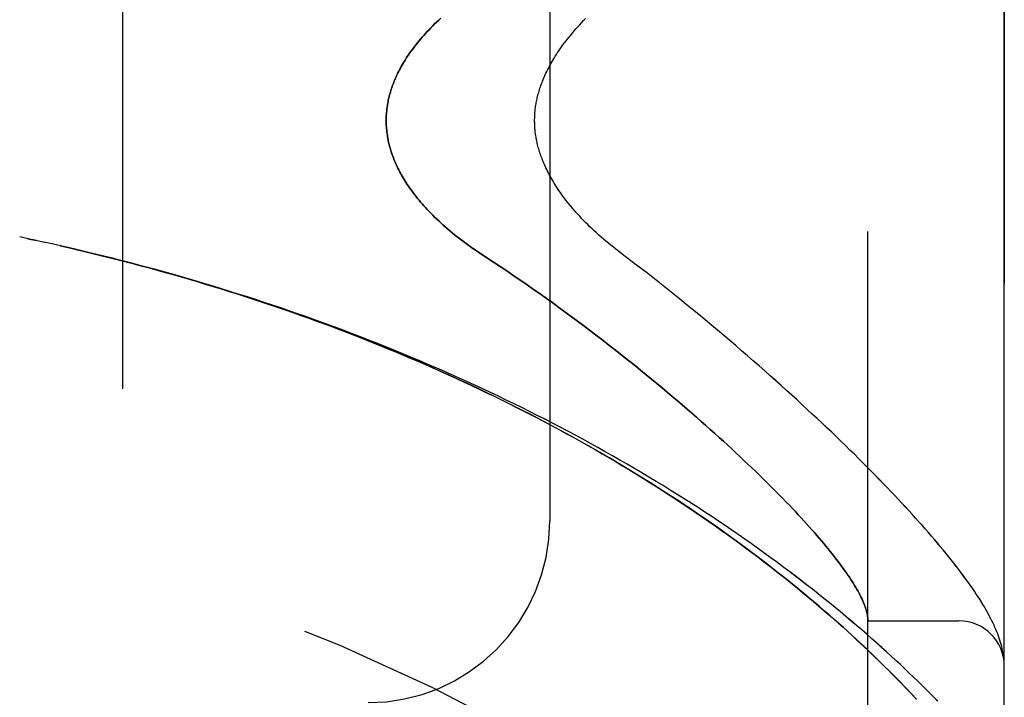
# Model space of a CAD drawing. Header units: inches. Extents: x 0 to 212, y 0 to 138.
# Tile 245 of 256: x 112.627 to 113.981, y 59.153 to 60.084. Entities that reach past the tile are written whole.
import ezdxf

# ---------------------------------------------------------------- set-up
doc = ezdxf.new("R2010")
doc.units = ezdxf.units.IN
doc.header["$LTSCALE"] = 11.6875
doc.header["$MEASUREMENT"] = 0
doc.linetypes.add('HIDDEN', pattern=[0.2, 0.1, -0.1])
doc.layers.add('LEFTHAND_DOOR_ASSEMBLY', color=7, linetype='CONTINUOUS')
doc.layers.add('RIGHTHAND_DOOR_ASSEMBLY', color=7, linetype='CONTINUOUS')

msp = doc.modelspace()

# ---------------------------------------------------------------- linework, layer by layer
at = {"layer": 'LEFTHAND_DOOR_ASSEMBLY', "color": 8, "linetype": 'HIDDEN'}
for p, q in [((113.7932, 58.6246), (113.7932, 61.2671)), ((113.9807, 59.0008), (113.9807, 60.8908)), ((112.7682, 60.7458), (112.7682, 59.1458)), ((113.3557, 60.4958), (113.3557, 59.3958)), ((112.6382, 59.7834), (112.6267, 59.7858)), ((112.6498, 59.7809), (112.6378, 59.7834)), ((112.6614, 59.7784), (112.649, 59.7811)), ((112.673, 59.7758), (112.6601, 59.7786)), ((113.7932, 59.2583), (113.9182, 59.2583)), ((113.9799, 59.2081), (113.9797, 59.2092)), ((113.98, 59.2074), (113.9799, 59.2081)), ((113.9801, 59.2067), (113.98, 59.2074)), ((113.9803, 59.205), (113.9802, 59.2057)), ((113.9803, 59.2044), (113.9803, 59.205)), ((113.9804, 59.2037), (113.9803, 59.2044)), ((113.9804, 59.203), (113.9804, 59.2037)), ((113.8382, 59.1733), (113.8302, 59.1814)), ((113.8458, 59.1654), (113.8382, 59.1733)), ((113.8531, 59.1577), (113.8458, 59.1654)), ((113.86, 59.1503), (113.8531, 59.1577))]:
    msp.add_line(p, q, dxfattribs=at)
for points in [[(113.2058, 60.0865), (113.2029, 60.0838), (113.2001, 60.0811), (113.1973, 60.0785), (113.1947, 60.0758), (113.1921, 60.0732), (113.1896, 60.0706), (113.1871, 60.068), (113.1847, 60.0654), (113.1824, 60.0628), (113.1802, 60.0603), (113.178, 60.0578), (113.1759, 60.0552), (113.1738, 60.0528), (113.1719, 60.0503), (113.17, 60.0478), (113.1681, 60.0454), (113.1663, 60.043), (113.1646, 60.0406), (113.1629, 60.0382), (113.1613, 60.0359), (113.1597, 60.0336), (113.1582, 60.0313), (113.1568, 60.029), (113.1554, 60.0267), (113.154, 60.0245), (113.1527, 60.0223), (113.1515, 60.0201), (113.1503, 60.0179), (113.1491, 60.0157), (113.148, 60.0136), (113.1469, 60.0114), (113.1459, 60.0093), (113.1449, 60.0072), (113.144, 60.0051), (113.1431, 60.003), (113.1422, 60.001), (113.1414, 59.999), (113.1406, 59.9969), (113.1398, 59.9949), (113.1391, 59.9929), (113.1384, 59.9909), (113.1377, 59.989), (113.1371, 59.987), (113.1365, 59.9851), (113.136, 59.9831), (113.1354, 59.9812), (113.1349, 59.9793), (113.1345, 59.9774), (113.134, 59.9755), (113.1336, 59.9736), (113.1333, 59.9717), (113.1329, 59.9698), (113.1326, 59.9679), (113.1323, 59.966), (113.132, 59.9642), (113.1318, 59.9623), (113.1315, 59.9605), (113.1314, 59.9586), (113.1312, 59.9568), (113.1311, 59.955), (113.1309, 59.9531), (113.1308, 59.9513), (113.1308, 59.9495), (113.1307, 59.9476), (113.1307, 59.9458), (113.1307, 59.944), (113.1308, 59.9421), (113.1308, 59.9403), (113.1309, 59.9385), (113.1311, 59.9366), (113.1312, 59.9348), (113.1314, 59.933), (113.1315, 59.9311), (113.1318, 59.9293), (113.132, 59.9274), (113.1323, 59.9256), (113.1326, 59.9237), (113.1329, 59.9218), (113.1333, 59.9199), (113.1336, 59.918), (113.134, 59.9161), (113.1345, 59.9142), (113.1349, 59.9123), (113.1354, 59.9104), (113.136, 59.9085), (113.1365, 59.9065), (113.1371, 59.9046), (113.1377, 59.9026), (113.1384, 59.9007), (113.1391, 59.8987), (113.1398, 59.8967), (113.1406, 59.8947), (113.1414, 59.8926), (113.1422, 59.8906), (113.1431, 59.8886), (113.144, 59.8865), (113.1449, 59.8844), (113.1459, 59.8823), (113.1469, 59.8802), (113.148, 59.8781), (113.1491, 59.8759), (113.1503, 59.8737), (113.1515, 59.8715), (113.1527, 59.8693), (113.154, 59.8671), (113.1554, 59.8649), (113.1568, 59.8626), (113.1582, 59.8603), (113.1597, 59.858), (113.1613, 59.8557), (113.1629, 59.8534), (113.1646, 59.851), (113.1663, 59.8486), (113.1681, 59.8462), (113.17, 59.8438), (113.1719, 59.8413), (113.1738, 59.8388), (113.1759, 59.8364), (113.178, 59.8338), (113.1802, 59.8313), (113.1824, 59.8288), (113.1847, 59.8262), (113.1871, 59.8236), (113.1896, 59.821), (113.1921, 59.8184), (113.1947, 59.8158), (113.1973, 59.8131), (113.2001, 59.8105), (113.2029, 59.8078), (113.2058, 59.8051), (113.2088, 59.8024), (113.2118, 59.7997), (113.2149, 59.797), (113.2181, 59.7943), (113.2214, 59.7916), (113.2247, 59.7889), (113.2281, 59.7862), (113.2316, 59.7835), (113.2351, 59.7808), (113.2387, 59.7781), (113.2423, 59.7754), (113.246, 59.7728), (113.2498, 59.7701), (113.2536, 59.7675), (113.2575, 59.7649), (113.2706, 59.7564)], [(113.4595, 59.7591), (113.4465, 59.769), (113.4431, 59.7717), (113.4396, 59.7744), (113.4362, 59.7772), (113.4329, 59.78), (113.4296, 59.7828), (113.4263, 59.7856), (113.4231, 59.7884), (113.4199, 59.7913), (113.4168, 59.7941), (113.4138, 59.797), (113.4108, 59.7999), (113.4078, 59.8027), (113.405, 59.8056), (113.4022, 59.8085), (113.3994, 59.8113), (113.3968, 59.8142), (113.3942, 59.817), (113.3916, 59.8199), (113.3892, 59.8227), (113.3868, 59.8255), (113.3845, 59.8283), (113.3822, 59.8311), (113.38, 59.8338), (113.3779, 59.8365), (113.3758, 59.8392), (113.3738, 59.8419), (113.3719, 59.8446), (113.37, 59.8472), (113.3682, 59.8498), (113.3665, 59.8524), (113.3649, 59.8549), (113.3633, 59.8574), (113.3617, 59.8599), (113.3603, 59.8623), (113.3588, 59.8648), (113.3575, 59.8671), (113.3562, 59.8695), (113.3549, 59.8718), (113.3537, 59.8741), (113.3525, 59.8764), (113.3514, 59.8786), (113.3504, 59.8808), (113.3494, 59.883), (113.3484, 59.8852), (113.3475, 59.8873), (113.3466, 59.8894), (113.3458, 59.8915), (113.345, 59.8935), (113.3442, 59.8955), (113.3435, 59.8975), (113.3428, 59.8995), (113.3422, 59.9014), (113.3416, 59.9033), (113.341, 59.9052), (113.3404, 59.9071), (113.3399, 59.9089), (113.3394, 59.9107), (113.339, 59.9125), (113.3385, 59.9143), (113.3381, 59.9161), (113.3378, 59.9178), (113.3374, 59.9196), (113.3371, 59.9213), (113.3368, 59.923), (113.3365, 59.9247), (113.3362, 59.9263), (113.336, 59.928), (113.3358, 59.9297), (113.3356, 59.9313), (113.3354, 59.9329), (113.3353, 59.9346), (113.3352, 59.9362), (113.3351, 59.9378), (113.335, 59.9394), (113.3349, 59.941), (113.3349, 59.9426), (113.3348, 59.9442), (113.3348, 59.9458), (113.3348, 59.9474), (113.3349, 59.949), (113.3349, 59.9506), (113.335, 59.9522), (113.3351, 59.9538), (113.3352, 59.9554), (113.3353, 59.957), (113.3354, 59.9587), (113.3356, 59.9603), (113.3358, 59.9619), (113.336, 59.9636), (113.3362, 59.9652), (113.3365, 59.9669), (113.3368, 59.9686), (113.3371, 59.9703), (113.3374, 59.972), (113.3377, 59.9738), (113.3381, 59.9755), (113.3385, 59.9773), (113.339, 59.9791), (113.3394, 59.9809), (113.3399, 59.9827), (113.3404, 59.9845), (113.341, 59.9864), (113.3415, 59.9883), (113.3422, 59.9902), (113.3428, 59.9921), (113.3435, 59.9941), (113.3442, 59.9961), (113.345, 59.9981), (113.3458, 60.0001), (113.3466, 60.0022), (113.3475, 60.0043), (113.3484, 60.0064), (113.3494, 60.0086), (113.3504, 60.0108), (113.3514, 60.013), (113.3525, 60.0152), (113.3537, 60.0175), (113.3549, 60.0198), (113.3562, 60.0221), (113.3575, 60.0245), (113.3588, 60.0268), (113.3602, 60.0293), (113.3617, 60.0317), (113.3633, 60.0342), (113.3649, 60.0367), (113.3665, 60.0392), (113.3682, 60.0418), (113.37, 60.0444), (113.3719, 60.047), (113.3738, 60.0497), (113.3758, 60.0524), (113.3779, 60.0551), (113.38, 60.0578), (113.3822, 60.0605), (113.3844, 60.0633), (113.3868, 60.0661), (113.3892, 60.0689), (113.3916, 60.0717), (113.3942, 60.0746), (113.3968, 60.0774), (113.3994, 60.0803), (113.4022, 60.0831), (113.405, 60.086)], [(113.889, 59.1479), (113.8838, 59.1532), (113.8784, 59.1586), (113.873, 59.1641), (113.8674, 59.1696), (113.8617, 59.1752), (113.8559, 59.1808), (113.8499, 59.1865), (113.8439, 59.1922), (113.8378, 59.198), (113.8315, 59.2039), (113.8251, 59.2097), (113.8186, 59.2156), (113.812, 59.2216), (113.8053, 59.2276), (113.7985, 59.2336), (113.7916, 59.2397), (113.7846, 59.2458), (113.7774, 59.2519), (113.7702, 59.2581), (113.7629, 59.2642), (113.7554, 59.2704), (113.7479, 59.2766), (113.7402, 59.2829), (113.7325, 59.2891), (113.7247, 59.2954), (113.7168, 59.3016), (113.7087, 59.3079), (113.7006, 59.3142), (113.6924, 59.3204), (113.6842, 59.3267), (113.6758, 59.333), (113.6673, 59.3393), (113.6588, 59.3455), (113.6501, 59.3518), (113.6414, 59.3581), (113.6326, 59.3643), (113.6238, 59.3706), (113.6148, 59.3768), (113.6058, 59.383), (113.5967, 59.3892), (113.5875, 59.3954), (113.5783, 59.4015), (113.5689, 59.4077), (113.5596, 59.4138), (113.5501, 59.4199), (113.5406, 59.4259), (113.531, 59.432), (113.5214, 59.438), (113.5117, 59.444), (113.5019, 59.4499), (113.4921, 59.4559), (113.4822, 59.4618), (113.4722, 59.4676), (113.4623, 59.4735), (113.4522, 59.4792), (113.4421, 59.485), (113.432, 59.4907), (113.4217, 59.4964), (113.4115, 59.5021), (113.4012, 59.5077), (113.3909, 59.5133), (113.3805, 59.5188), (113.37, 59.5243), (113.3596, 59.5298), (113.349, 59.5352), (113.3385, 59.5406), (113.3279, 59.5459), (113.3172, 59.5512), (113.3066, 59.5564), (113.2958, 59.5616), (113.2851, 59.5668), (113.2743, 59.5719), (113.2635, 59.577), (113.2526, 59.582), (113.2418, 59.587), (113.2309, 59.5919), (113.2199, 59.5968), (113.2089, 59.6017), (113.1979, 59.6065), (113.1869, 59.6112), (113.1758, 59.6159), (113.1648, 59.6206), (113.1537, 59.6252), (113.1425, 59.6298), (113.1314, 59.6343), (113.1202, 59.6387), (113.109, 59.6432), (113.0978, 59.6475), (113.0865, 59.6519), (113.0752, 59.6562), (113.064, 59.6604), (113.0527, 59.6646), (113.0413, 59.6687), (113.03, 59.6728), (113.0186, 59.6768), (113.0073, 59.6808), (112.9959, 59.6848), (112.9845, 59.6887), (112.9731, 59.6925), (112.9616, 59.6963), (112.9502, 59.7001), (112.9387, 59.7038), (112.9273, 59.7074), (112.9158, 59.711), (112.9043, 59.7146), (112.8928, 59.7181), (112.8813, 59.7216), (112.8698, 59.725), (112.8582, 59.7284), (112.8467, 59.7317), (112.8352, 59.735), (112.8236, 59.7382), (112.812, 59.7414), (112.8005, 59.7445), (112.7889, 59.7476), (112.7773, 59.7506), (112.7658, 59.7536), (112.7542, 59.7565), (112.7426, 59.7594), (112.731, 59.7623), (112.7194, 59.7651), (112.7078, 59.7678), (112.6962, 59.7705), (112.6846, 59.7732), (112.6713, 59.7762)], [(113.8302, 59.1814), (113.826, 59.1857), (113.8217, 59.19), (113.8173, 59.1943), (113.8128, 59.1988), (113.8081, 59.2034), (113.8033, 59.208), (113.7984, 59.2127), (113.7933, 59.2176), (113.7881, 59.2225), (113.7827, 59.2276), (113.7772, 59.2327), (113.7714, 59.238), (113.7655, 59.2434), (113.7594, 59.249), (113.753, 59.2546), (113.7465, 59.2604), (113.7398, 59.2663), (113.733, 59.2722), (113.726, 59.2782), (113.7189, 59.2843), (113.7116, 59.2904), (113.7043, 59.2965), (113.6968, 59.3026), (113.6893, 59.3087), (113.6817, 59.3149), (113.674, 59.321), (113.6662, 59.3271), (113.6583, 59.3333), (113.6503, 59.3394), (113.6423, 59.3456), (113.6342, 59.3517), (113.626, 59.3578), (113.6177, 59.3639), (113.6093, 59.3701), (113.6009, 59.3761), (113.5924, 59.3822), (113.5838, 59.3883), (113.5751, 59.3943), (113.5664, 59.4004), (113.5576, 59.4064), (113.5487, 59.4124), (113.5398, 59.4183), (113.5308, 59.4243), (113.5218, 59.4302), (113.5126, 59.436), (113.5035, 59.4419), (113.4942, 59.4477), (113.4849, 59.4535), (113.4756, 59.4593), (113.4662, 59.465), (113.4567, 59.4707), (113.4472, 59.4764), (113.4377, 59.4821), (113.4281, 59.4877), (113.4184, 59.4932), (113.4087, 59.4988), (113.3989, 59.5042), (113.3891, 59.5097), (113.3793, 59.5151), (113.3694, 59.5205), (113.3595, 59.5258), (113.3495, 59.5311), (113.3395, 59.5364), (113.3294, 59.5416), (113.3193, 59.5468), (113.3092, 59.5519), (113.299, 59.557), (113.2888, 59.5621), (113.2786, 59.5671), (113.2683, 59.5721), (113.258, 59.577), (113.2477, 59.5819), (113.2373, 59.5867), (113.2269, 59.5915), (113.2165, 59.5962), (113.206, 59.6009), (113.1955, 59.6056), (113.185, 59.6102), (113.1745, 59.6148), (113.1639, 59.6193), (113.1533, 59.6238), (113.1427, 59.6282), (113.1321, 59.6326), (113.1214, 59.637), (113.1107, 59.6413), (113.1, 59.6455), (113.0893, 59.6497), (113.0785, 59.6539), (113.0677, 59.658), (113.0569, 59.6621), (113.0461, 59.6661), (113.0353, 59.6701), (113.0245, 59.674), (113.0136, 59.6779), (113.0027, 59.6818), (112.9918, 59.6856), (112.9809, 59.6893), (112.97, 59.693), (112.959, 59.6967), (112.9481, 59.7003), (112.9371, 59.7039), (112.9261, 59.7074), (112.9151, 59.7109), (112.9041, 59.7143), (112.8931, 59.7177), (112.8821, 59.7211), (112.8711, 59.7244), (112.86, 59.7276), (112.849, 59.7308), (112.8379, 59.734), (112.8268, 59.7371), (112.8158, 59.7402), (112.8047, 59.7432), (112.7936, 59.7462), (112.7825, 59.7492), (112.7714, 59.7521), (112.7603, 59.7549), (112.7492, 59.7577), (112.738, 59.7605), (112.7269, 59.7632), (112.7158, 59.7659), (112.7047, 59.7685), (112.6935, 59.7711), (112.6824, 59.7737)], [(113.2706, 59.7564), (113.2797, 59.7504), (113.2888, 59.7443), (113.2978, 59.7382), (113.3068, 59.7321), (113.3157, 59.726), (113.3246, 59.7198), (113.3335, 59.7137), (113.3423, 59.7075), (113.351, 59.7013), (113.3597, 59.6951), (113.3683, 59.6888), (113.3768, 59.6826), (113.3853, 59.6764), (113.3937, 59.6701), (113.402, 59.6639), (113.4103, 59.6577), (113.4185, 59.6515), (113.4266, 59.6453), (113.4346, 59.6391), (113.4425, 59.6329), (113.4504, 59.6268), (113.4581, 59.6206), (113.4658, 59.6145), (113.4734, 59.6085), (113.4809, 59.6024), (113.4883, 59.5964), (113.4957, 59.5904), (113.5029, 59.5844), (113.5101, 59.5785), (113.5171, 59.5726), (113.5241, 59.5667), (113.5309, 59.5609), (113.5377, 59.5551), (113.5444, 59.5493), (113.551, 59.5436), (113.5575, 59.538), (113.5639, 59.5324), (113.5702, 59.5268), (113.5764, 59.5213), (113.5825, 59.5158), (113.5885, 59.5104), (113.5945, 59.505), (113.6003, 59.4996), (113.606, 59.4944), (113.6117, 59.4891), (113.6172, 59.4839), (113.6227, 59.4788), (113.628, 59.4737), (113.6333, 59.4687), (113.6385, 59.4637), (113.6435, 59.4588), (113.6485, 59.4539), (113.6534, 59.4491), (113.6582, 59.4444), (113.6629, 59.4397), (113.6675, 59.435), (113.6721, 59.4304), (113.6765, 59.4259), (113.6809, 59.4214), (113.6851, 59.417), (113.6893, 59.4126), (113.6934, 59.4083), (113.6973, 59.404), (113.7012, 59.3998), (113.7051, 59.3956), (113.7088, 59.3915), (113.7124, 59.3875), (113.716, 59.3835), (113.7195, 59.3796), (113.7228, 59.3757), (113.7261, 59.3719), (113.7293, 59.3681), (113.7325, 59.3644), (113.7355, 59.3607), (113.7385, 59.3571), (113.7414, 59.3536), (113.7442, 59.3501), (113.7469, 59.3466), (113.7495, 59.3432), (113.7521, 59.3399), (113.7546, 59.3366), (113.7569, 59.3334), (113.7593, 59.3302), (113.7615, 59.3271), (113.7636, 59.3241), (113.7657, 59.321), (113.7677, 59.3181), (113.7696, 59.3152), (113.7715, 59.3123), (113.7733, 59.3095), (113.7749, 59.3068), (113.7766, 59.3041), (113.7781, 59.3014), (113.7796, 59.2988), (113.7809, 59.2963), (113.7822, 59.2938), (113.7835, 59.2913), (113.7846, 59.2889), (113.7857, 59.2866), (113.7867, 59.2843), (113.7877, 59.2821), (113.7885, 59.2799), (113.7893, 59.2777), (113.79, 59.2756), (113.7907, 59.2736), (113.7913, 59.2716), (113.7918, 59.2697), (113.7922, 59.2678), (113.7925, 59.2659), (113.7928, 59.2641), (113.793, 59.2624)], [(113.9797, 59.2092), (113.9794, 59.2118), (113.9789, 59.2145), (113.9784, 59.2173), (113.9778, 59.2201), (113.9771, 59.2229), (113.9763, 59.2257), (113.9755, 59.2286), (113.9746, 59.2315), (113.9737, 59.2344), (113.9727, 59.2373), (113.9716, 59.2402), (113.9704, 59.2432), (113.9692, 59.2461), (113.9679, 59.2491), (113.9666, 59.2521), (113.9652, 59.2551), (113.9637, 59.2582), (113.9622, 59.2612), (113.9605, 59.2644), (113.9589, 59.2675), (113.9571, 59.2707), (113.9552, 59.274), (113.9533, 59.2773), (113.9513, 59.2807), (113.9492, 59.2842), (113.9469, 59.2878), (113.9446, 59.2914), (113.9422, 59.2951), (113.9396, 59.299), (113.9369, 59.3029), (113.9341, 59.307), (113.9311, 59.3112), (113.928, 59.3154), (113.9249, 59.3198), (113.9216, 59.3242), (113.9182, 59.3286), (113.9148, 59.3331), (113.9112, 59.3376), (113.9077, 59.3421), (113.904, 59.3467), (113.9003, 59.3513), (113.8965, 59.3559), (113.8926, 59.3606), (113.8887, 59.3653), (113.8846, 59.37), (113.8805, 59.3748), (113.8763, 59.3797), (113.872, 59.3846), (113.8677, 59.3895), (113.8632, 59.3945), (113.8587, 59.3995), (113.8541, 59.4046), (113.8494, 59.4097), (113.8447, 59.4149), (113.8398, 59.4201), (113.8348, 59.4254), (113.8298, 59.4308), (113.8247, 59.4362), (113.8195, 59.4416), (113.8142, 59.4471), (113.8088, 59.4526), (113.8033, 59.4583), (113.7977, 59.4639), (113.7921, 59.4696), (113.7863, 59.4754), (113.7804, 59.4812), (113.7745, 59.4871), (113.7685, 59.493), (113.7623, 59.499), (113.7561, 59.5051), (113.7498, 59.5112), (113.7434, 59.5173), (113.7369, 59.5235), (113.7302, 59.5298), (113.7235, 59.5361), (113.7167, 59.5424), (113.7098, 59.5488), (113.7029, 59.5553), (113.6958, 59.5618), (113.6886, 59.5684), (113.6813, 59.575), (113.6739, 59.5816), (113.6664, 59.5883), (113.6588, 59.5951), (113.6512, 59.6019), (113.6434, 59.6087), (113.6355, 59.6156), (113.6276, 59.6225), (113.6195, 59.6295), (113.6114, 59.6365), (113.6031, 59.6435), (113.5948, 59.6506), (113.5864, 59.6577), (113.5779, 59.6648), (113.5693, 59.672), (113.5606, 59.6791), (113.5518, 59.6863), (113.5429, 59.6936), (113.534, 59.7008), (113.5249, 59.7081), (113.5158, 59.7153), (113.5066, 59.7226), (113.4973, 59.7299), (113.488, 59.7372), (113.4786, 59.7445), (113.4691, 59.7518), (113.4595, 59.7591)], [(113.793, 59.2624), (113.7931, 59.2619), (113.7931, 59.2614), (113.7931, 59.261), (113.7932, 59.2606), (113.7932, 59.2602), (113.7932, 59.2599), (113.7932, 59.2596), (113.7932, 59.2593)], [(113.9802, 59.2057), (113.9801, 59.206), (113.9801, 59.2067)], [(113.9805, 59.202), (113.9805, 59.2023), (113.9804, 59.203)], [(113.9807, 59.1969), (113.9807, 59.1972), (113.9807, 59.1976), (113.9807, 59.198), (113.9807, 59.1983), (113.9807, 59.1987), (113.9807, 59.1991), (113.9807, 59.1995), (113.9806, 59.1998), (113.9806, 59.2002), (113.9806, 59.2005), (113.9806, 59.2009), (113.9806, 59.2013), (113.9805, 59.202)]]:
    msp.add_lwpolyline(points, dxfattribs=at)
for centre, radius, start, end in [((111.9807, 56.6707), 2.7751, 43.8884, 90), ((113.1057, 59.3958), 0.25, 270, 360), ((113.9182, 59.1958), 0.0625, 0, 90)]:
    msp.add_arc(centre, radius, start, end, dxfattribs=at)
at = {"layer": 'RIGHTHAND_DOOR_ASSEMBLY', "color": 8, "linetype": 'HIDDEN'}
for p, q in [((113.7932, 61.2671), (113.7932, 58.6246)), ((113.9807, 60.8908), (113.9807, 59.0008)), ((112.7682, 60.7458), (112.7682, 59.1458)), ((113.3557, 60.4958), (113.3557, 59.3958)), ((112.6382, 59.7834), (112.6267, 59.7858)), ((112.6378, 59.7834), (112.6498, 59.7809)), ((112.6614, 59.7784), (112.649, 59.7811)), ((112.673, 59.7758), (112.6601, 59.7786)), ((113.7932, 59.2583), (113.9182, 59.2583)), ((113.9799, 59.2081), (113.9797, 59.2092)), ((113.98, 59.2074), (113.9799, 59.2081)), ((113.9801, 59.2067), (113.98, 59.2074)), ((113.9803, 59.205), (113.9802, 59.2057)), ((113.9803, 59.2044), (113.9803, 59.205)), ((113.9804, 59.2037), (113.9803, 59.2044)), ((113.9804, 59.203), (113.9804, 59.2037)), ((113.83, 59.1817), (113.838, 59.1735)), ((113.838, 59.1735), (113.8456, 59.1656)), ((113.8456, 59.1656), (113.8529, 59.1579)), ((113.8529, 59.1579), (113.8599, 59.1505))]:
    msp.add_line(p, q, dxfattribs=at)
for points in [[(113.2706, 59.7564), (113.2575, 59.7649), (113.2536, 59.7675), (113.2498, 59.7701), (113.246, 59.7728), (113.2423, 59.7754), (113.2387, 59.7781), (113.2351, 59.7808), (113.2316, 59.7835), (113.2281, 59.7862), (113.2247, 59.7889), (113.2214, 59.7916), (113.2181, 59.7943), (113.2149, 59.797), (113.2118, 59.7997), (113.2088, 59.8024), (113.2058, 59.8051), (113.2029, 59.8078), (113.2001, 59.8105), (113.1973, 59.8131), (113.1947, 59.8158), (113.1921, 59.8184), (113.1896, 59.821), (113.1871, 59.8236), (113.1847, 59.8262), (113.1824, 59.8288), (113.1802, 59.8313), (113.178, 59.8338), (113.1759, 59.8364), (113.1738, 59.8388), (113.1719, 59.8413), (113.17, 59.8438), (113.1681, 59.8462), (113.1663, 59.8486), (113.1646, 59.851), (113.1629, 59.8534), (113.1613, 59.8557), (113.1597, 59.858), (113.1582, 59.8603), (113.1568, 59.8626), (113.1554, 59.8649), (113.154, 59.8671), (113.1527, 59.8693), (113.1515, 59.8715), (113.1503, 59.8737), (113.1491, 59.8759), (113.148, 59.8781), (113.1469, 59.8802), (113.1459, 59.8823), (113.1449, 59.8844), (113.144, 59.8865), (113.1431, 59.8886), (113.1422, 59.8906), (113.1414, 59.8926), (113.1406, 59.8947), (113.1398, 59.8967), (113.1391, 59.8987), (113.1384, 59.9007), (113.1377, 59.9026), (113.1371, 59.9046), (113.1365, 59.9065), (113.136, 59.9085), (113.1354, 59.9104), (113.1349, 59.9123), (113.1345, 59.9142), (113.134, 59.9161), (113.1336, 59.918), (113.1333, 59.9199), (113.1329, 59.9218), (113.1326, 59.9237), (113.1323, 59.9256), (113.132, 59.9274), (113.1318, 59.9293), (113.1315, 59.9311), (113.1314, 59.933), (113.1312, 59.9348), (113.1311, 59.9366), (113.1309, 59.9385), (113.1308, 59.9403), (113.1308, 59.9421), (113.1307, 59.944), (113.1307, 59.9458), (113.1307, 59.9476), (113.1308, 59.9495), (113.1308, 59.9513), (113.1309, 59.9531), (113.1311, 59.955), (113.1312, 59.9568), (113.1314, 59.9586), (113.1315, 59.9605), (113.1318, 59.9623), (113.132, 59.9642), (113.1323, 59.966), (113.1326, 59.9679), (113.1329, 59.9698), (113.1333, 59.9717), (113.1336, 59.9736), (113.134, 59.9755), (113.1345, 59.9774), (113.1349, 59.9793), (113.1354, 59.9812), (113.136, 59.9831), (113.1365, 59.9851), (113.1371, 59.987), (113.1377, 59.989), (113.1384, 59.9909), (113.1391, 59.9929), (113.1398, 59.9949), (113.1406, 59.9969), (113.1414, 59.999), (113.1422, 60.001), (113.1431, 60.003), (113.144, 60.0051), (113.1449, 60.0072), (113.1459, 60.0093), (113.1469, 60.0114), (113.148, 60.0136), (113.1491, 60.0157), (113.1503, 60.0179), (113.1515, 60.0201), (113.1527, 60.0223), (113.154, 60.0245), (113.1554, 60.0267), (113.1568, 60.029), (113.1582, 60.0313), (113.1597, 60.0336), (113.1613, 60.0359), (113.1629, 60.0382), (113.1646, 60.0406), (113.1663, 60.043), (113.1681, 60.0454), (113.17, 60.0478), (113.1719, 60.0503), (113.1738, 60.0528), (113.1759, 60.0552), (113.178, 60.0578), (113.1802, 60.0603), (113.1824, 60.0628), (113.1847, 60.0654), (113.1871, 60.068), (113.1896, 60.0706), (113.1921, 60.0732), (113.1947, 60.0758), (113.1973, 60.0785), (113.2001, 60.0811), (113.2029, 60.0838), (113.2058, 60.0865)], [(113.4595, 59.7591), (113.4465, 59.769), (113.4431, 59.7717), (113.4396, 59.7744), (113.4362, 59.7772), (113.4329, 59.78), (113.4296, 59.7828), (113.4263, 59.7856), (113.4231, 59.7884), (113.4199, 59.7913), (113.4168, 59.7941), (113.4138, 59.797), (113.4108, 59.7999), (113.4078, 59.8027), (113.405, 59.8056), (113.4022, 59.8085), (113.3994, 59.8113), (113.3968, 59.8142), (113.3942, 59.817), (113.3916, 59.8199), (113.3892, 59.8227), (113.3868, 59.8255), (113.3844, 59.8283), (113.3822, 59.8311), (113.38, 59.8338), (113.3779, 59.8365), (113.3758, 59.8392), (113.3738, 59.8419), (113.3719, 59.8446), (113.37, 59.8472), (113.3682, 59.8498), (113.3665, 59.8524), (113.3649, 59.8549), (113.3633, 59.8574), (113.3617, 59.8599), (113.3602, 59.8623), (113.3588, 59.8648), (113.3575, 59.8671), (113.3562, 59.8695), (113.3549, 59.8718), (113.3537, 59.8741), (113.3525, 59.8764), (113.3514, 59.8786), (113.3504, 59.8808), (113.3494, 59.883), (113.3484, 59.8852), (113.3475, 59.8873), (113.3466, 59.8894), (113.3458, 59.8915), (113.345, 59.8935), (113.3442, 59.8955), (113.3435, 59.8975), (113.3428, 59.8995), (113.3422, 59.9014), (113.3415, 59.9033), (113.341, 59.9052), (113.3404, 59.9071), (113.3399, 59.9089), (113.3394, 59.9107), (113.339, 59.9125), (113.3385, 59.9143), (113.3381, 59.9161), (113.3377, 59.9178), (113.3374, 59.9196), (113.3371, 59.9213), (113.3368, 59.923), (113.3365, 59.9247), (113.3362, 59.9264), (113.336, 59.928), (113.3358, 59.9297), (113.3356, 59.9313), (113.3354, 59.9329), (113.3353, 59.9346), (113.3352, 59.9362), (113.3351, 59.9378), (113.335, 59.9394), (113.3349, 59.941), (113.3349, 59.9426), (113.3348, 59.9442), (113.3348, 59.9458), (113.3348, 59.9474), (113.3349, 59.949), (113.3349, 59.9506), (113.335, 59.9522), (113.3351, 59.9538), (113.3352, 59.9554), (113.3353, 59.957), (113.3354, 59.9587), (113.3356, 59.9603), (113.3358, 59.9619), (113.336, 59.9636), (113.3362, 59.9653), (113.3365, 59.9669), (113.3368, 59.9686), (113.3371, 59.9703), (113.3374, 59.972), (113.3378, 59.9738), (113.3381, 59.9755), (113.3385, 59.9773), (113.339, 59.9791), (113.3394, 59.9809), (113.3399, 59.9827), (113.3404, 59.9845), (113.341, 59.9864), (113.3416, 59.9883), (113.3422, 59.9902), (113.3428, 59.9921), (113.3435, 59.9941), (113.3442, 59.9961), (113.345, 59.9981), (113.3458, 60.0001), (113.3466, 60.0022), (113.3475, 60.0043), (113.3484, 60.0064), (113.3494, 60.0086), (113.3504, 60.0108), (113.3514, 60.013), (113.3525, 60.0152), (113.3537, 60.0175), (113.3549, 60.0198), (113.3562, 60.0221), (113.3575, 60.0245), (113.3588, 60.0268), (113.3603, 60.0293), (113.3617, 60.0317), (113.3633, 60.0342), (113.3649, 60.0367), (113.3665, 60.0392), (113.3682, 60.0418), (113.37, 60.0444), (113.3719, 60.047), (113.3738, 60.0497), (113.3758, 60.0524), (113.3779, 60.0551), (113.38, 60.0578), (113.3822, 60.0605), (113.3845, 60.0633), (113.3868, 60.0661), (113.3892, 60.0689), (113.3916, 60.0717), (113.3942, 60.0746), (113.3968, 60.0774), (113.3994, 60.0803), (113.4022, 60.0831), (113.405, 60.086)], [(113.8891, 59.1479), (113.8838, 59.1532), (113.8785, 59.1586), (113.873, 59.1641), (113.8674, 59.1696), (113.8617, 59.1752), (113.8559, 59.1808), (113.85, 59.1865), (113.8439, 59.1922), (113.8378, 59.198), (113.8315, 59.2038), (113.8251, 59.2097), (113.8187, 59.2156), (113.8121, 59.2216), (113.8054, 59.2276), (113.7985, 59.2336), (113.7916, 59.2397), (113.7846, 59.2458), (113.7775, 59.2519), (113.7702, 59.258), (113.7629, 59.2642), (113.7554, 59.2704), (113.7479, 59.2766), (113.7403, 59.2829), (113.7325, 59.2891), (113.7247, 59.2953), (113.7168, 59.3016), (113.7088, 59.3079), (113.7007, 59.3141), (113.6925, 59.3204), (113.6842, 59.3267), (113.6758, 59.333), (113.6673, 59.3392), (113.6588, 59.3455), (113.6502, 59.3518), (113.6415, 59.358), (113.6327, 59.3643), (113.6238, 59.3705), (113.6148, 59.3768), (113.6058, 59.383), (113.5967, 59.3892), (113.5875, 59.3953), (113.5783, 59.4015), (113.569, 59.4076), (113.5596, 59.4138), (113.5501, 59.4198), (113.5406, 59.4259), (113.531, 59.432), (113.5214, 59.438), (113.5117, 59.444), (113.5019, 59.4499), (113.4921, 59.4558), (113.4822, 59.4617), (113.4723, 59.4676), (113.4623, 59.4734), (113.4522, 59.4792), (113.4421, 59.485), (113.432, 59.4907), (113.4218, 59.4964), (113.4115, 59.5021), (113.4012, 59.5077), (113.3909, 59.5133), (113.3805, 59.5188), (113.3701, 59.5243), (113.3596, 59.5298), (113.3491, 59.5352), (113.3385, 59.5405), (113.3279, 59.5459), (113.3173, 59.5512), (113.3066, 59.5564), (113.2959, 59.5616), (113.2851, 59.5668), (113.2743, 59.5719), (113.2635, 59.577), (113.2527, 59.582), (113.2418, 59.587), (113.2309, 59.5919), (113.2199, 59.5968), (113.209, 59.6017), (113.198, 59.6064), (113.1869, 59.6112), (113.1759, 59.6159), (113.1648, 59.6206), (113.1537, 59.6252), (113.1425, 59.6297), (113.1314, 59.6343), (113.1202, 59.6387), (113.109, 59.6432), (113.0978, 59.6475), (113.0865, 59.6519), (113.0753, 59.6561), (113.064, 59.6604), (113.0527, 59.6646), (113.0414, 59.6687), (113.03, 59.6728), (113.0187, 59.6768), (113.0073, 59.6808), (112.9959, 59.6848), (112.9845, 59.6887), (112.9731, 59.6925), (112.9617, 59.6963), (112.9502, 59.7001), (112.9388, 59.7038), (112.9273, 59.7074), (112.9158, 59.711), (112.9043, 59.7146), (112.8928, 59.7181), (112.8813, 59.7216), (112.8698, 59.725), (112.8582, 59.7284), (112.8467, 59.7317), (112.8352, 59.735), (112.8236, 59.7382), (112.8121, 59.7414), (112.8005, 59.7445), (112.7889, 59.7476), (112.7773, 59.7506), (112.7658, 59.7536), (112.7542, 59.7565), (112.7426, 59.7594), (112.731, 59.7623), (112.7194, 59.7651), (112.7078, 59.7678), (112.6962, 59.7705), (112.6846, 59.7732), (112.6712, 59.7762)], [(112.6824, 59.7737), (112.6935, 59.7711), (112.7046, 59.7685), (112.7157, 59.7659), (112.7269, 59.7632), (112.738, 59.7605), (112.7491, 59.7577), (112.7602, 59.7549), (112.7713, 59.7521), (112.7824, 59.7492), (112.7935, 59.7462), (112.8046, 59.7432), (112.8156, 59.7402), (112.8267, 59.7371), (112.8378, 59.734), (112.8488, 59.7309), (112.8599, 59.7277), (112.8709, 59.7244), (112.8819, 59.7211), (112.893, 59.7178), (112.904, 59.7144), (112.915, 59.7109), (112.9259, 59.7075), (112.9369, 59.7039), (112.9479, 59.7004), (112.9588, 59.6967), (112.9698, 59.6931), (112.9807, 59.6894), (112.9916, 59.6856), (113.0025, 59.6818), (113.0133, 59.678), (113.0242, 59.6741), (113.035, 59.6702), (113.0459, 59.6662), (113.0567, 59.6622), (113.0675, 59.6581), (113.0782, 59.654), (113.089, 59.6498), (113.0997, 59.6456), (113.1104, 59.6414), (113.1211, 59.6371), (113.1317, 59.6327), (113.1424, 59.6284), (113.153, 59.6239), (113.1636, 59.6194), (113.1741, 59.6149), (113.1847, 59.6104), (113.1952, 59.6058), (113.2057, 59.6011), (113.2161, 59.5964), (113.2265, 59.5917), (113.2369, 59.5869), (113.2473, 59.582), (113.2576, 59.5772), (113.2679, 59.5722), (113.2782, 59.5673), (113.2884, 59.5623), (113.2986, 59.5572), (113.3088, 59.5521), (113.3189, 59.547), (113.329, 59.5418), (113.3391, 59.5366), (113.3491, 59.5314), (113.359, 59.5261), (113.369, 59.5207), (113.3788, 59.5154), (113.3887, 59.51), (113.3985, 59.5045), (113.4082, 59.499), (113.4179, 59.4935), (113.4276, 59.4879), (113.4372, 59.4823), (113.4468, 59.4767), (113.4563, 59.471), (113.4657, 59.4653), (113.4751, 59.4596), (113.4845, 59.4538), (113.4937, 59.448), (113.503, 59.4422), (113.5122, 59.4364), (113.5213, 59.4305), (113.5303, 59.4246), (113.5393, 59.4186), (113.5482, 59.4127), (113.5571, 59.4067), (113.5659, 59.4007), (113.5746, 59.3947), (113.5833, 59.3886), (113.5919, 59.3826), (113.6004, 59.3765), (113.6088, 59.3704), (113.6172, 59.3643), (113.6254, 59.3582), (113.6337, 59.3521), (113.6418, 59.346), (113.6498, 59.3398), (113.6578, 59.3337), (113.6657, 59.3275), (113.6735, 59.3214), (113.6812, 59.3153), (113.6888, 59.3091), (113.6963, 59.303), (113.7038, 59.2969), (113.7111, 59.2908), (113.7184, 59.2847), (113.7255, 59.2786), (113.7325, 59.2726), (113.7394, 59.2667), (113.7461, 59.2608), (113.7526, 59.255), (113.7589, 59.2493), (113.7651, 59.2438), (113.7711, 59.2384), (113.7768, 59.233), (113.7824, 59.2279), (113.7878, 59.2228), (113.793, 59.2179), (113.7981, 59.213), (113.803, 59.2083), (113.8078, 59.2036), (113.8125, 59.1991), (113.8171, 59.1946), (113.8215, 59.1902), (113.8258, 59.1859), (113.83, 59.1817)], [(113.793, 59.2624), (113.7928, 59.2641), (113.7925, 59.2659), (113.7922, 59.2678), (113.7918, 59.2697), (113.7913, 59.2716), (113.7907, 59.2736), (113.79, 59.2756), (113.7893, 59.2777), (113.7885, 59.2799), (113.7877, 59.2821), (113.7867, 59.2843), (113.7857, 59.2866), (113.7846, 59.2889), (113.7835, 59.2913), (113.7822, 59.2938), (113.7809, 59.2963), (113.7796, 59.2988), (113.7781, 59.3014), (113.7766, 59.3041), (113.7749, 59.3068), (113.7733, 59.3095), (113.7715, 59.3123), (113.7696, 59.3152), (113.7677, 59.3181), (113.7657, 59.321), (113.7636, 59.3241), (113.7615, 59.3271), (113.7593, 59.3302), (113.7569, 59.3334), (113.7546, 59.3366), (113.7521, 59.3399), (113.7495, 59.3432), (113.7469, 59.3466), (113.7442, 59.3501), (113.7414, 59.3536), (113.7385, 59.3571), (113.7355, 59.3607), (113.7325, 59.3644), (113.7293, 59.3681), (113.7261, 59.3719), (113.7228, 59.3757), (113.7195, 59.3796), (113.716, 59.3835), (113.7124, 59.3875), (113.7088, 59.3915), (113.7051, 59.3956), (113.7012, 59.3998), (113.6973, 59.404), (113.6934, 59.4083), (113.6893, 59.4126), (113.6851, 59.417), (113.6809, 59.4214), (113.6765, 59.4259), (113.6721, 59.4304), (113.6675, 59.435), (113.6629, 59.4397), (113.6582, 59.4444), (113.6534, 59.4491), (113.6485, 59.4539), (113.6435, 59.4588), (113.6385, 59.4637), (113.6333, 59.4687), (113.628, 59.4737), (113.6227, 59.4788), (113.6172, 59.4839), (113.6117, 59.4891), (113.606, 59.4944), (113.6003, 59.4996), (113.5945, 59.505), (113.5885, 59.5104), (113.5825, 59.5158), (113.5764, 59.5213), (113.5702, 59.5268), (113.5639, 59.5324), (113.5575, 59.538), (113.551, 59.5436), (113.5444, 59.5493), (113.5377, 59.5551), (113.5309, 59.5609), (113.5241, 59.5667), (113.5171, 59.5726), (113.5101, 59.5785), (113.5029, 59.5844), (113.4957, 59.5904), (113.4883, 59.5964), (113.4809, 59.6024), (113.4734, 59.6085), (113.4658, 59.6145), (113.4581, 59.6206), (113.4504, 59.6268), (113.4425, 59.6329), (113.4346, 59.6391), (113.4266, 59.6453), (113.4185, 59.6515), (113.4103, 59.6577), (113.402, 59.6639), (113.3937, 59.6701), (113.3853, 59.6764), (113.3768, 59.6826), (113.3683, 59.6888), (113.3597, 59.6951), (113.351, 59.7013), (113.3423, 59.7075), (113.3335, 59.7137), (113.3246, 59.7198), (113.3157, 59.726), (113.3068, 59.7321), (113.2978, 59.7382), (113.2888, 59.7443), (113.2797, 59.7504), (113.2706, 59.7564)], [(113.9797, 59.2092), (113.9794, 59.2118), (113.9789, 59.2145), (113.9784, 59.2173), (113.9778, 59.2201), (113.9771, 59.2229), (113.9763, 59.2257), (113.9755, 59.2286), (113.9746, 59.2315), (113.9737, 59.2344), (113.9727, 59.2373), (113.9716, 59.2402), (113.9704, 59.2432), (113.9692, 59.2461), (113.9679, 59.2491), (113.9666, 59.2521), (113.9652, 59.2551), (113.9637, 59.2582), (113.9622, 59.2612), (113.9605, 59.2644), (113.9588, 59.2675), (113.9571, 59.2708), (113.9552, 59.274), (113.9533, 59.2773), (113.9513, 59.2807), (113.9491, 59.2842), (113.9469, 59.2878), (113.9446, 59.2914), (113.9421, 59.2951), (113.9396, 59.299), (113.9369, 59.3029), (113.9341, 59.307), (113.9311, 59.3112), (113.928, 59.3155), (113.9248, 59.3198), (113.9216, 59.3242), (113.9182, 59.3286), (113.9147, 59.3331), (113.9112, 59.3376), (113.9076, 59.3422), (113.904, 59.3467), (113.9003, 59.3513), (113.8965, 59.3559), (113.8926, 59.3606), (113.8886, 59.3653), (113.8846, 59.37), (113.8805, 59.3748), (113.8763, 59.3797), (113.872, 59.3846), (113.8677, 59.3895), (113.8632, 59.3945), (113.8587, 59.3995), (113.8541, 59.4046), (113.8494, 59.4097), (113.8446, 59.4149), (113.8398, 59.4201), (113.8348, 59.4254), (113.8298, 59.4308), (113.8247, 59.4362), (113.8195, 59.4416), (113.8142, 59.4471), (113.8088, 59.4527), (113.8033, 59.4583), (113.7977, 59.4639), (113.792, 59.4696), (113.7863, 59.4754), (113.7804, 59.4812), (113.7745, 59.4871), (113.7685, 59.493), (113.7623, 59.499), (113.7561, 59.5051), (113.7498, 59.5112), (113.7434, 59.5173), (113.7368, 59.5235), (113.7302, 59.5298), (113.7235, 59.5361), (113.7167, 59.5424), (113.7098, 59.5488), (113.7028, 59.5553), (113.6958, 59.5618), (113.6886, 59.5684), (113.6813, 59.575), (113.6739, 59.5816), (113.6664, 59.5884), (113.6588, 59.5951), (113.6512, 59.6019), (113.6434, 59.6087), (113.6355, 59.6156), (113.6276, 59.6225), (113.6195, 59.6295), (113.6114, 59.6365), (113.6031, 59.6435), (113.5948, 59.6506), (113.5864, 59.6577), (113.5779, 59.6648), (113.5693, 59.672), (113.5606, 59.6791), (113.5518, 59.6863), (113.5429, 59.6936), (113.534, 59.7008), (113.5249, 59.7081), (113.5158, 59.7154), (113.5066, 59.7226), (113.4973, 59.7299), (113.488, 59.7372), (113.4786, 59.7445), (113.4691, 59.7518), (113.4595, 59.7591)], [(113.7932, 59.2593), (113.7932, 59.2596), (113.7932, 59.2599), (113.7932, 59.2602), (113.7932, 59.2606), (113.7931, 59.261), (113.7931, 59.2614), (113.7931, 59.2619), (113.793, 59.2624)], [(113.9802, 59.2057), (113.9801, 59.206), (113.9801, 59.2067)], [(113.9805, 59.202), (113.9805, 59.2023), (113.9804, 59.203)], [(113.9807, 59.1969), (113.9807, 59.1972), (113.9807, 59.1976), (113.9807, 59.198), (113.9807, 59.1983), (113.9807, 59.1987), (113.9807, 59.1991), (113.9807, 59.1995), (113.9806, 59.1998), (113.9806, 59.2002), (113.9806, 59.2005), (113.9806, 59.2009), (113.9806, 59.2013), (113.9805, 59.202)]]:
    msp.add_lwpolyline(points, dxfattribs=at)
for centre, radius, start, end in [((111.9807, 56.6707), 2.7751, 43.8884, 90), ((113.1057, 59.3958), 0.25, 270, 360), ((113.9182, 59.1958), 0.0625, 0, 90)]:
    msp.add_arc(centre, radius, start, end, dxfattribs=at)

doc.saveas('drawing.dxf')
